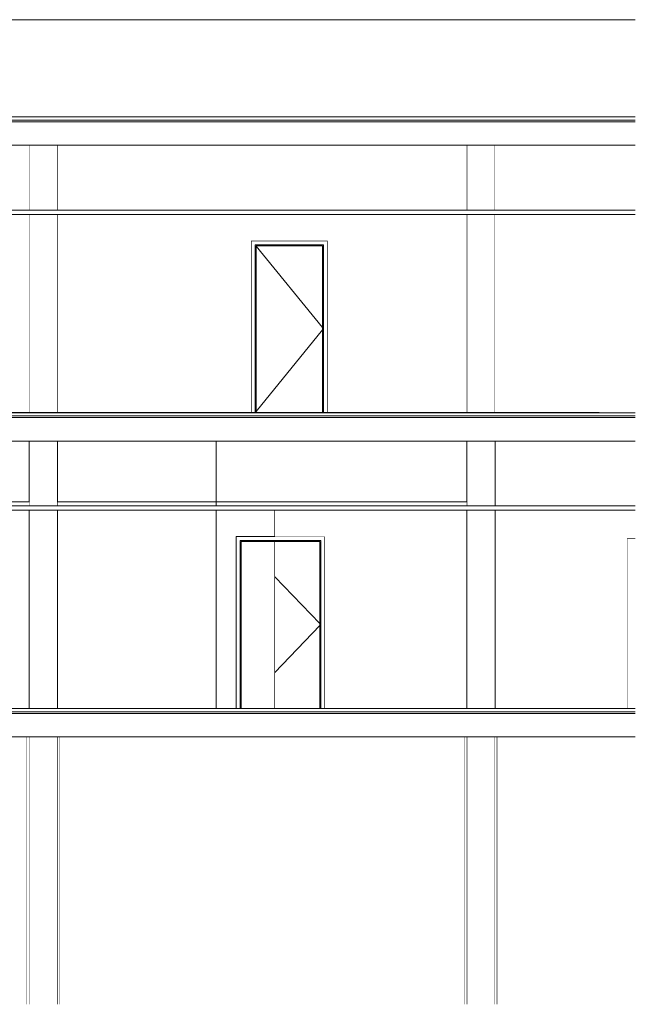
# Model space of a CAD drawing. Header units: millimetres. Extents: x -30280 to 136103, y -81242 to 8968.
# Tile 41 of 46: x 79933 to 87530, y -81242 to -69092. Entities that reach past the tile are written whole.
import ezdxf

# ---------------------------------------------------------------- set-up
doc = ezdxf.new("R2010")
doc.units = ezdxf.units.MM
doc.header["$MEASUREMENT"] = 0
doc.linetypes.add('Wipeout_Contour', pattern=[1000, 0, -1000])
for name, color, linetype in [('07_CR_Cel Ras pladur', 7, 'Continuous'), ('09_EI_Mobiliari general', 7, 'Continuous'), ('10_ESTR_Fotjats', 7, 'Continuous'), ('10_ESTR_Pilars', 7, 'Continuous'), ('12_FAÇ_Façana', 7, 'Continuous'), ('14_PAV_Paviment existent', 7, 'Continuous'), ('Demolido_08_Envans', 7, 'Continuous'), ('Demolido_12_FAÇ_Façana', 7, 'Continuous'), ('Demolido_Puertas Archicad', 7, 'Continuous'), ('Puertas Archicad', 7, 'Continuous')]:
    doc.layers.add(name, color=color, linetype=linetype)
for name, color, linetype, lineweight, true_color in [('07_CR_Cel Ras pladur_Pluma_Nº__102', 7, 'Continuous', 5, 0xcccccc), ('Demolido_Puertas Archicad_Pluma_Nº__3', 7, 'Continuous', 5, 0xa4a4a4), ('Puertas Archicad_Pluma_Nº__3', 7, 'Continuous', 5, 0xa4a4a4)]:
    doc.layers.add(name, color=color, linetype=linetype, lineweight=lineweight, true_color=true_color)
for name, color, linetype, lineweight in [('09_EI_Mobiliari general_Pluma_Nº__88', 7, 'Continuous', 5), ('10_ESTR_Fotjats_Pluma_Nº__1', 7, 'Continuous', 5), ('10_ESTR_Pilars_Pluma_Nº__88', 7, 'Continuous', 5), ('12_FAÇ_Façana_Pluma_Nº__47', 7, 'Continuous', 20), ('14_PAV_Paviment existent_Pluma_Nº__29', 7, 'Continuous', 20), ('14_PAV_Paviment existent_Pluma_Nº__89', 7, 'Continuous', 5), ('Demolido_08_Envans_Pluma_Nº__47', 7, 'Continuous', 20), ('Demolido_Puertas Archicad_Pluma_Nº__1', 7, 'Continuous', 5)]:
    doc.layers.add(name, color=color, linetype=linetype, lineweight=lineweight)

# ---------------------------------------------------------------- blocks, each defined once
blk = doc.blocks.new('Elem Sección_28_1', base_point=(79621, -77592))
at = {"color": 254, "linetype": 'Wipeout_Contour', "lineweight": 0, "ltscale": 438452.578103}
blk.add_wipeout([(80050, -75092), (80400, -75092), (80400, -74292), (80050, -74292)], dxfattribs=at).dxf.layer = '10_ESTR_Pilars'
at = {"color": 254, "linetype": 'Wipeout_Contour', "lineweight": 0, "ltscale": 443059.219786}
blk.add_wipeout([(80050, -77590), (80400, -77590), (80400, -75145), (80050, -75145)], dxfattribs=at).dxf.layer = '10_ESTR_Pilars'
at = {"layer": '10_ESTR_Pilars_Pluma_Nº__88', "color": 7, "linetype": 'Continuous', "lineweight": 5}
for p, q in [((80050, -75092), (80050, -75042)), ((80400, -75092), (80400, -75042))]:
    blk.add_line(p, q, dxfattribs=at)
blk = doc.blocks.new('Elem Sección_29_1', base_point=(79621, -77592))
at = {"color": 254, "linetype": 'Wipeout_Contour', "lineweight": 0, "ltscale": 458946.189798}
blk.add_wipeout([(85450, -77590), (85800, -77590), (85800, -75145), (85450, -75145)], dxfattribs=at).dxf.layer = '10_ESTR_Pilars'
at = {"color": 254, "linetype": 'Wipeout_Contour', "lineweight": 0, "ltscale": 454499.840945}
blk.add_wipeout([(85450, -75092), (85800, -75092), (85800, -74292), (85450, -74292)], dxfattribs=at).dxf.layer = '10_ESTR_Pilars'
at = {"layer": '10_ESTR_Pilars_Pluma_Nº__88', "color": 7, "linetype": 'Continuous', "lineweight": 5}
blk.add_line((85450, -75092), (85450, -75042), dxfattribs=at)
blk = doc.blocks.new('Elem Sección_35_1', base_point=(79621, -77592))
at = {"color": 254, "linetype": 'Wipeout_Contour', "lineweight": 0, "ltscale": 433122.886846}
blk.add_wipeout([(80050, -73940), (80400, -73940), (80400, -71495), (80050, -71495)], dxfattribs=at).dxf.layer = '10_ESTR_Pilars'
at = {"color": 254, "linetype": 'Wipeout_Contour', "lineweight": 0, "ltscale": 428637.149007}
blk.add_wipeout([(80050, -71442), (80400, -71442), (80400, -70642), (80050, -70642)], dxfattribs=at).dxf.layer = '10_ESTR_Pilars'
at = {"layer": '10_ESTR_Pilars_Pluma_Nº__88', "color": 7, "linetype": 'Continuous', "lineweight": 5}
for p, q in [((80050, -71442), (80050, -70642)), ((80400, -71442), (80400, -70642)), ((80050, -73940), (80050, -71495)), ((80400, -73940), (80400, -71495))]:
    blk.add_line(p, q, dxfattribs=at)
blk = doc.blocks.new('Elem Sección_36_1', base_point=(79621, -77592))
at = {"color": 254, "linetype": 'Wipeout_Contour', "lineweight": 0, "ltscale": 445038.477907}
blk.add_wipeout([(85450, -71442), (85800, -71442), (85800, -70642), (85450, -70642)], dxfattribs=at).dxf.layer = '10_ESTR_Pilars'
at = {"color": 254, "linetype": 'Wipeout_Contour', "lineweight": 0, "ltscale": 449361.280298}
blk.add_wipeout([(85450, -73940), (85800, -73940), (85800, -71495), (85450, -71495)], dxfattribs=at).dxf.layer = '10_ESTR_Pilars'
at = {"layer": '10_ESTR_Pilars_Pluma_Nº__88', "color": 7, "linetype": 'Continuous', "lineweight": 5}
for p, q in [((85450, -71442), (85450, -70642)), ((85800, -71442), (85800, -70642)), ((85450, -73940), (85450, -71495)), ((85800, -73940), (85800, -71495))]:
    blk.add_line(p, q, dxfattribs=at)
blk = doc.blocks.new('Elem Sección_40_1', base_point=(79621, -77592))
at = {"color": 254, "linetype": 'Wipeout_Contour', "lineweight": 0, "ltscale": 448660.313489}
blk.add_wipeout([(78020, -81242), (80020, -81242), (80020, -77942), (78020, -77942)], dxfattribs=at).dxf.layer = '12_FAÇ_Façana'
at = {"color": 254, "linetype": 'Wipeout_Contour', "lineweight": 0, "ltscale": 459828.360361}
blk.add_wipeout([(80420, -77942), (80420, -81242), (85420, -81242), (85420, -77942)], dxfattribs=at).dxf.layer = '12_FAÇ_Façana'
at = {"color": 254, "linetype": 'Wipeout_Contour', "lineweight": 0, "ltscale": 470732.101192}
blk.add_wipeout([(85820, -81242), (87530, -81242), (87530, -77942), (85820, -77942)], dxfattribs=at).dxf.layer = '12_FAÇ_Façana'
at = {"layer": '12_FAÇ_Façana_Pluma_Nº__47', "color": 7, "linetype": 'Continuous', "lineweight": 20}
for p, q in [((78020, -77942), (78020, -81242)), ((80020, -81242), (80020, -77942)), ((80420, -77942), (80420, -81242)), ((85420, -81242), (85420, -77942)), ((85820, -77942), (85820, -81242))]:
    blk.add_line(p, q, dxfattribs=at)
blk = doc.blocks.new('Elem Sección_53_1', base_point=(79621, -77592))
at = {"color": 254, "linetype": 'Wipeout_Contour', "lineweight": 0, "ltscale": 452058.841317}
blk.add_wipeout([(80050, -77942), (80050, -81242), (80400, -81242), (80400, -77942)], dxfattribs=at).dxf.layer = '09_EI_Mobiliari general'
at = {"layer": '09_EI_Mobiliari general_Pluma_Nº__88', "color": 7, "linetype": 'Continuous', "lineweight": 5}
for p, q in [((80050, -81242), (80050, -77942)), ((80400, -81242), (80400, -77942))]:
    blk.add_line(p, q, dxfattribs=at)
blk = doc.blocks.new('Elem Sección_54_1', base_point=(79621, -77592))
at = {"color": 254, "linetype": 'Wipeout_Contour', "lineweight": 0, "ltscale": 467640.857285}
blk.add_wipeout([(85450, -77942), (85450, -81242), (85800, -81242), (85800, -77942)], dxfattribs=at).dxf.layer = '09_EI_Mobiliari general'
at = {"layer": '09_EI_Mobiliari general_Pluma_Nº__88', "color": 7, "linetype": 'Continuous', "lineweight": 5}
for p, q in [((85450, -81242), (85450, -77942)), ((85800, -81242), (85800, -77942))]:
    blk.add_line(p, q, dxfattribs=at)
blk = doc.blocks.new('Elem Sección_55_1', base_point=(79621, -77592))
at = {"color": 254, "linetype": 'Wipeout_Contour', "lineweight": 0, "ltscale": 467085.166186}
blk.add_wipeout([(85420, -77942), (85420, -81242), (85450, -81242), (85450, -77942)], dxfattribs=at).dxf.layer = '09_EI_Mobiliari general'
at = {"color": 254, "linetype": 'Wipeout_Contour', "lineweight": 0, "ltscale": 468183.848785}
blk.add_wipeout([(85820, -77942), (85800, -77942), (85800, -81242), (85820, -81242)], dxfattribs=at).dxf.layer = '09_EI_Mobiliari general'
blk = doc.blocks.new('Elem Sección_56_1', base_point=(79621, -77592))
at = {"color": 254, "linetype": 'Wipeout_Contour', "lineweight": 0, "ltscale": 451520.24794}
blk.add_wipeout([(80020, -77942), (80020, -81242), (80050, -81242), (80050, -77942)], dxfattribs=at).dxf.layer = '09_EI_Mobiliari general'
at = {"color": 254, "linetype": 'Wipeout_Contour', "lineweight": 0, "ltscale": 452585.135565}
blk.add_wipeout([(80420, -77942), (80400, -77942), (80400, -81242), (80420, -81242)], dxfattribs=at).dxf.layer = '09_EI_Mobiliari general'
blk = doc.blocks.new('Elem Sección_93_1', base_point=(79621, -77592))
at = {"color": 254, "linetype": 'Wipeout_Contour', "lineweight": 0, "ltscale": 869153.973301}
blk.add_wipeout([(70660, -77590), (78000, -77590), (78000, -75492), (79845, -75492), (79845, -77590), (80050, -77590), (80050, -75145), (70660, -75145)], dxfattribs=at).dxf.layer = 'Demolido_08_Envans'
at = {"color": 254, "linetype": 'Wipeout_Contour', "lineweight": 0, "ltscale": 640246.02484}
blk.add_wipeout([(80050, -74292), (70660, -74292), (70660, -75092), (77417, -75092), (77417, -75042), (80050, -75042)], dxfattribs=at).dxf.layer = 'Demolido_08_Envans'
at = {"layer": 'Demolido_08_Envans_Pluma_Nº__47', "color": 7, "linetype": 'Continuous', "lineweight": 20}
for p, q in [((70660, -75092), (70660, -74292)), ((70660, -77590), (70660, -75145))]:
    blk.add_line(p, q, dxfattribs=at)
at = {"color": 254, "linetype": 'Wipeout_Contour', "lineweight": 0, "ltscale": 435152.614283}
blk.add_wipeout([(77417, -75042), (77417, -75092), (80050, -75092), (80050, -75042)], dxfattribs=at).dxf.layer = 'Demolido_08_Envans'
at = {"layer": 'Demolido_08_Envans_Pluma_Nº__47', "color": 7, "linetype": 'Continuous', "lineweight": 20}
for p, q in [((80050, -75042), (80050, -74292)), ((77417, -75092), (77417, -75042)), ((80050, -75042), (77417, -75042)), ((80050, -77590), (80050, -75145))]:
    blk.add_line(p, q, dxfattribs=at)
blk = doc.blocks.new('Elem Sección_95_1', base_point=(79621, -77592))
at = {"color": 254, "linetype": 'Wipeout_Contour', "lineweight": 0, "ltscale": 432735.270094}
blk.add_wipeout([(77840, -70292), (87530, -70292), (87530, -69092), (77840, -69092)], dxfattribs=at).dxf.layer = '12_FAÇ_Façana'
at = {"layer": '12_FAÇ_Façana_Pluma_Nº__47', "color": 7, "linetype": 'Continuous', "lineweight": 20}
blk.add_line((87530, -69092), (77840, -69092), dxfattribs=at)
blk = doc.blocks.new('Elem Sección_96_1', base_point=(79621, -77592))
at = {"layer": 'Demolido_08_Envans_Pluma_Nº__47', "color": 7, "linetype": 'Continuous', "lineweight": 20}
blk.add_line((83082, -75042), (83082, -74292), dxfattribs=at)
at = {"color": 254, "linetype": 'Wipeout_Contour', "lineweight": 0, "ltscale": 441782.018132}
blk.add_wipeout([(80400, -74292), (80400, -75042), (82358, -75042), (82358, -74292)], dxfattribs=at).dxf.layer = 'Demolido_08_Envans'
at = {"color": 254, "linetype": 'Wipeout_Contour', "lineweight": 0, "ltscale": 451282.811952}
blk.add_wipeout([(82655, -77590), (83082, -77590), (83082, -75520), (82655, -75520)], dxfattribs=at).dxf.layer = 'Demolido_08_Envans'
at = {"color": 254, "linetype": 'Wipeout_Contour', "lineweight": 0, "ltscale": 442863.947119}
blk.add_wipeout([(80400, -75042), (80400, -75092), (82358, -75092), (82358, -75042)], dxfattribs=at).dxf.layer = 'Demolido_08_Envans'
at = {"layer": 'Demolido_08_Envans_Pluma_Nº__47', "color": 7, "linetype": 'Continuous', "lineweight": 20}
for p, q in [((80400, -75042), (80400, -74292)), ((82358, -75042), (80400, -75042))]:
    blk.add_line(p, q, dxfattribs=at)
at = {"color": 254, "linetype": 'Wipeout_Contour', "lineweight": 0, "ltscale": 671269.689185}
blk.add_wipeout([(83082, -75145), (80400, -75145), (80400, -77590), (82605, -77590), (82605, -75470), (83082, -75470)], dxfattribs=at).dxf.layer = 'Demolido_08_Envans'
at = {"layer": 'Demolido_08_Envans_Pluma_Nº__47', "color": 7, "linetype": 'Continuous', "lineweight": 20}
for p, q in [((83082, -75092), (83082, -75042)), ((80400, -77590), (80400, -75145)), ((83082, -75470), (83082, -75145)), ((83082, -75532), (83082, -75520)), ((83082, -77590), (83082, -75532))]:
    blk.add_line(p, q, dxfattribs=at)
blk = doc.blocks.new('Elem Sección_97_1', base_point=(79621, -77592))
at = {"color": 254, "linetype": 'Wipeout_Contour', "lineweight": 0, "ltscale": 464959.192252}
blk.add_wipeout([(87530, -75492), (87426, -75492), (87426, -77592), (87530, -77592)], dxfattribs=at).dxf.layer = 'Puertas Archicad'
at = {"layer": 'Puertas Archicad_Pluma_Nº__3', "color": 253, "linetype": 'Continuous', "lineweight": 5, "true_color": 0xa4a4a4}
for p, q in [((87426, -77592), (87426, -75492)), ((87426, -75492), (87530, -75492))]:
    blk.add_line(p, q, dxfattribs=at)
blk = doc.blocks.new('Elem Sección_98_1', base_point=(79621, -77592))
at = {"color": 254, "linetype": 'Wipeout_Contour', "lineweight": 0, "ltscale": 457648.058866}
blk.add_wipeout([(85800, -74292), (85800, -75092), (87530, -75092), (87530, -74292)], dxfattribs=at).dxf.layer = '12_FAÇ_Façana'
at = {"color": 254, "linetype": 'Wipeout_Contour', "lineweight": 0, "ltscale": 925188.480705}
blk.add_wipeout([(85800, -77590), (86300, -77590), (86300, -77592), (87426, -77592), (87426, -75492), (87530, -75492), (87530, -75145), (85800, -75145)], dxfattribs=at).dxf.layer = '12_FAÇ_Façana'
at = {"layer": '12_FAÇ_Façana_Pluma_Nº__47', "color": 7, "linetype": 'Continuous', "lineweight": 20}
for p, q in [((85800, -74292), (85800, -75092)), ((85800, -75145), (85800, -77590))]:
    blk.add_line(p, q, dxfattribs=at)
blk = doc.blocks.new('Elem Sección_99_1', base_point=(79621, -77592))
at = {"color": 254, "linetype": 'Wipeout_Contour', "lineweight": 0, "ltscale": 450549.518306}
blk.add_wipeout([(82605, -77590), (82655, -77590), (82655, -75520), (82605, -75470)], dxfattribs=at).dxf.layer = 'Demolido_Puertas Archicad'
at = {"color": 254, "linetype": 'Wipeout_Contour', "lineweight": 0, "ltscale": 453622.025458}
blk.add_wipeout([(83649, -77590), (83699, -77590), (83699, -75470), (83649, -75520)], dxfattribs=at).dxf.layer = 'Demolido_Puertas Archicad'
at = {"color": 254, "linetype": 'Wipeout_Contour', "lineweight": 0, "ltscale": 449248.077094}
blk.add_wipeout([(83699, -75470), (82605, -75470), (82655, -75520), (83649, -75520)], dxfattribs=at).dxf.layer = 'Demolido_Puertas Archicad'
at = {"layer": 'Demolido_Puertas Archicad_Pluma_Nº__1', "color": 7, "linetype": 'Continuous', "lineweight": 5}
for p, q in [((82605, -77590), (82605, -75470)), ((82655, -75520), (82655, -77590)), ((82667, -75532), (82667, -77590))]:
    blk.add_line(p, q, dxfattribs=at)
at = {"color": 254, "linetype": 'Wipeout_Contour', "lineweight": 0, "ltscale": 453580.097096}
blk.add_wipeout([(83637, -77590), (83649, -77590), (83649, -75532), (83637, -75532)], dxfattribs=at).dxf.layer = 'Demolido_Puertas Archicad'
at = {"color": 254, "linetype": 'Wipeout_Contour', "lineweight": 0, "ltscale": 562657.11132}
blk.add_wipeout([(83082, -75520), (83082, -75532), (83637, -75532), (83649, -75532), (83649, -75520)], dxfattribs=at).dxf.layer = 'Demolido_Puertas Archicad'
at = {"layer": 'Demolido_Puertas Archicad_Pluma_Nº__1', "color": 7, "linetype": 'Continuous', "lineweight": 5}
for p, q in [((82605, -75470), (83699, -75470)), ((83699, -75470), (83699, -77590))]:
    blk.add_line(p, q, dxfattribs=at)
at = {"color": 254, "linetype": 'Wipeout_Contour', "lineweight": 0, "ltscale": 452743.785898}
blk.add_wipeout([(83082, -77590), (83637, -77590), (83637, -75532), (83082, -75532)], dxfattribs=at).dxf.layer = 'Demolido_Puertas Archicad'
at = {"layer": 'Demolido_Puertas Archicad_Pluma_Nº__1', "color": 7, "linetype": 'Continuous', "lineweight": 5}
for p, q in [((83649, -75520), (82655, -75520)), ((83082, -75532), (82667, -75532)), ((83637, -75532), (83082, -75532)), ((83637, -77590), (83637, -75532)), ((83649, -77590), (83649, -75520))]:
    blk.add_line(p, q, dxfattribs=at)
at = {"layer": 'Demolido_Puertas Archicad_Pluma_Nº__3', "color": 253, "linetype": 'Continuous', "lineweight": 5, "true_color": 0xa4a4a4}
for p, q in [((83082, -75965), (83637, -76544)), ((83082, -77148), (83637, -76569))]:
    blk.add_line(p, q, dxfattribs=at)
blk = doc.blocks.new('Elem Sección_100_1', base_point=(79621, -77592))
at = {"color": 254, "linetype": 'Wipeout_Contour', "lineweight": 0, "ltscale": 680309.22894}
blk.add_wipeout([(85450, -75145), (83082, -75145), (83082, -75470), (83699, -75470), (83699, -77590), (85450, -77590)], dxfattribs=at).dxf.layer = 'Demolido_08_Envans'
at = {"color": 254, "linetype": 'Wipeout_Contour', "lineweight": 0, "ltscale": 450350.792134}
blk.add_wipeout([(82358, -75042), (82358, -75092), (85450, -75092), (85450, -75042)], dxfattribs=at).dxf.layer = 'Demolido_08_Envans'
at = {"layer": 'Demolido_08_Envans_Pluma_Nº__47', "color": 7, "linetype": 'Continuous', "lineweight": 20}
for p, q in [((82358, -77590), (82358, -75145)), ((85450, -77590), (85450, -75145))]:
    blk.add_line(p, q, dxfattribs=at)
at = {"color": 254, "linetype": 'Wipeout_Contour', "lineweight": 0, "ltscale": 449286.86304}
blk.add_wipeout([(82358, -74292), (82358, -75042), (85450, -75042), (85450, -74292)], dxfattribs=at).dxf.layer = 'Demolido_08_Envans'
at = {"layer": 'Demolido_08_Envans_Pluma_Nº__47', "color": 7, "linetype": 'Continuous', "lineweight": 20}
for p, q in [((82358, -75042), (82358, -74292)), ((85450, -75042), (85450, -74292)), ((82358, -75092), (82358, -75042)), ((82358, -75042), (85450, -75042))]:
    blk.add_line(p, q, dxfattribs=at)
blk = doc.blocks.new('Elem Sección_115_1', base_point=(79621, -77592))
at = {"color": 254, "linetype": 'Wipeout_Contour', "lineweight": 0, "ltscale": 448252.83927}
blk.add_wipeout([(85800, -71442), (87530, -71442), (87530, -70642), (85800, -70642)], dxfattribs=at).dxf.layer = '12_FAÇ_Façana'
at = {"color": 254, "linetype": 'Wipeout_Contour', "lineweight": 0, "ltscale": 681028.563654}
blk.add_wipeout([(85800, -73940), (87084, -73940), (87084, -73942), (87530, -73942), (87530, -71495), (85800, -71495)], dxfattribs=at).dxf.layer = '12_FAÇ_Façana'
blk = doc.blocks.new('Elem Sección_116_1', base_point=(79621, -77592))
at = {"color": 254, "linetype": 'Wipeout_Contour', "lineweight": 0, "ltscale": 441309.02755}
blk.add_wipeout([(82789, -73940), (82839, -73940), (82839, -71870), (82789, -71820)], dxfattribs=at).dxf.layer = 'Demolido_Puertas Archicad'
at = {"color": 254, "linetype": 'Wipeout_Contour', "lineweight": 0, "ltscale": 443999.643341}
blk.add_wipeout([(83683, -73940), (83733, -73940), (83733, -71820), (83683, -71870)], dxfattribs=at).dxf.layer = 'Demolido_Puertas Archicad'
at = {"color": 254, "linetype": 'Wipeout_Contour', "lineweight": 0, "ltscale": 439894.385619}
blk.add_wipeout([(83733, -71820), (82789, -71820), (82839, -71870), (83683, -71870)], dxfattribs=at).dxf.layer = 'Demolido_Puertas Archicad'
at = {"color": 254, "linetype": 'Wipeout_Contour', "lineweight": 0, "ltscale": 441450.587295}
blk.add_wipeout([(82851, -71882), (82839, -71882), (82839, -73940), (82851, -73940)], dxfattribs=at).dxf.layer = 'Demolido_Puertas Archicad'
at = {"color": 254, "linetype": 'Wipeout_Contour', "lineweight": 0, "ltscale": 443954.319547}
blk.add_wipeout([(83671, -73940), (83683, -73940), (83683, -71882), (83671, -71882)], dxfattribs=at).dxf.layer = 'Demolido_Puertas Archicad'
at = {"color": 254, "linetype": 'Wipeout_Contour', "lineweight": 0, "ltscale": 659971.29049}
blk.add_wipeout([(83683, -71870), (82839, -71870), (82839, -71882), (82851, -71882), (83671, -71882), (83683, -71882)], dxfattribs=at).dxf.layer = 'Demolido_Puertas Archicad'
at = {"layer": 'Demolido_Puertas Archicad_Pluma_Nº__1', "color": 7, "linetype": 'Continuous', "lineweight": 5}
for p, q in [((82789, -73940), (82789, -71820)), ((82789, -71820), (83733, -71820)), ((83733, -71820), (83733, -73940))]:
    blk.add_line(p, q, dxfattribs=at)
at = {"color": 254, "linetype": 'Wipeout_Contour', "lineweight": 0, "ltscale": 442702.417896}
blk.add_wipeout([(82851, -73940), (83671, -73940), (83671, -71882), (82851, -71882)], dxfattribs=at).dxf.layer = 'Demolido_Puertas Archicad'
at = {"layer": 'Demolido_Puertas Archicad_Pluma_Nº__1', "color": 7, "linetype": 'Continuous', "lineweight": 5}
for p, q in [((82839, -71870), (82839, -73940)), ((83683, -71870), (82839, -71870)), ((82851, -71882), (82851, -73940)), ((83671, -71882), (82851, -71882)), ((83671, -73940), (83671, -71882)), ((83683, -73940), (83683, -71870))]:
    blk.add_line(p, q, dxfattribs=at)
at = {"layer": 'Demolido_Puertas Archicad_Pluma_Nº__3', "color": 253, "linetype": 'Continuous', "lineweight": 5, "true_color": 0xa4a4a4}
for p, q in [((82851, -71885), (83671, -72892)), ((82851, -73928), (83671, -72921))]:
    blk.add_line(p, q, dxfattribs=at)
blk = doc.blocks.new('Elem Sección_118_1', base_point=(79621, -77592))
at = {"color": 254, "linetype": 'Wipeout_Contour', "lineweight": 0, "ltscale": 418532.35243}
blk.add_wipeout([(75982, -70642), (75982, -71442), (77650, -71442), (77650, -70642)], dxfattribs=at).dxf.layer = 'Demolido_12_FAÇ_Façana'
at = {"color": 254, "linetype": 'Wipeout_Contour', "lineweight": 0, "ltscale": 859156.076299}
blk.add_wipeout([(80050, -71495), (78000, -71495), (78000, -73940), (78091, -73940), (78091, -71805), (79665, -71805), (79665, -73940), (80050, -73940)], dxfattribs=at).dxf.layer = 'Demolido_12_FAÇ_Façana'
at = {"color": 254, "linetype": 'Wipeout_Contour', "lineweight": 0, "ltscale": 883856.435724}
blk.add_wipeout([(85450, -71495), (80400, -71495), (80400, -73940), (82789, -73940), (82789, -71820), (83733, -71820), (83733, -73940), (85450, -73940)], dxfattribs=at).dxf.layer = 'Demolido_12_FAÇ_Façana'
at = {"color": 254, "linetype": 'Wipeout_Contour', "lineweight": 0, "ltscale": 425064.11965}
blk.add_wipeout([(80050, -70642), (78000, -70642), (78000, -71442), (80050, -71442)], dxfattribs=at).dxf.layer = 'Demolido_12_FAÇ_Façana'
at = {"color": 254, "linetype": 'Wipeout_Contour', "lineweight": 0, "ltscale": 436830.504176}
blk.add_wipeout([(80400, -70642), (80400, -71442), (85450, -71442), (85450, -70642)], dxfattribs=at).dxf.layer = 'Demolido_12_FAÇ_Façana'
at = {"color": 254, "linetype": 'Wipeout_Contour', "lineweight": 0, "ltscale": 423124.829324}
blk.add_wipeout([(75982, -73940), (77650, -73940), (77650, -71495), (75982, -71495)], dxfattribs=at).dxf.layer = 'Demolido_12_FAÇ_Façana'
blk = doc.blocks.new('Elem Sección_119_1', base_point=(79621, -77592))
at = {"layer": '10_ESTR_Fotjats_Pluma_Nº__1', "color": 7, "linetype": 'Continuous', "lineweight": 5}
for p, q in [((87530, -77632), (54776, -77632)), ((87530, -77592), (86300, -77592)), ((87530, -77652), (54776, -77652)), ((87530, -77942), (54776, -77942))]:
    blk.add_line(p, q, dxfattribs=at)
blk = doc.blocks.new('Elem Sección_120_1', base_point=(79621, -77592))
at = {"layer": '10_ESTR_Fotjats_Pluma_Nº__1', "color": 7, "linetype": 'Continuous', "lineweight": 5}
for p, q in [((87530, -73942), (54776, -73942)), ((87530, -73982), (54776, -73982)), ((87530, -74002), (54776, -74002)), ((87530, -74292), (54776, -74292))]:
    blk.add_line(p, q, dxfattribs=at)
blk = doc.blocks.new('Elem Sección_121_1', base_point=(79621, -77592))
at = {"layer": '10_ESTR_Fotjats_Pluma_Nº__1', "color": 7, "linetype": 'Continuous', "lineweight": 5}
for p, q in [((87530, -70292), (54776, -70292)), ((87530, -70332), (54776, -70332)), ((87530, -70352), (54776, -70352)), ((87530, -70642), (54776, -70642))]:
    blk.add_line(p, q, dxfattribs=at)
blk = doc.blocks.new('Elem Sección_122_1', base_point=(79621, -77592))
at = {"color": 254, "linetype": 'Wipeout_Contour', "lineweight": 0, "ltscale": 406092.873619}
blk.add_wipeout([(54776, -71442), (54776, -71495), (87530, -71495), (87530, -71442)], dxfattribs=at).dxf.layer = '07_CR_Cel Ras pladur'
at = {"layer": '07_CR_Cel Ras pladur_Pluma_Nº__102', "color": 254, "linetype": 'Continuous', "lineweight": 5, "true_color": 0xcccccc}
for p, q in [((54776, -71442), (87530, -71442)), ((54776, -71495), (87530, -71495))]:
    blk.add_line(p, q, dxfattribs=at)
blk = doc.blocks.new('Elem Sección_123_1', base_point=(79621, -77592))
at = {"layer": '14_PAV_Paviment existent_Pluma_Nº__29', "color": 7, "linetype": 'Continuous', "lineweight": 20}
for p, q in [((86300, -77590), (54776, -77590)), ((86300, -77592), (54776, -77592)), ((86300, -77590), (86300, -77592))]:
    blk.add_line(p, q, dxfattribs=at)
blk = doc.blocks.new('Elem Sección_124_1', base_point=(79621, -77592))
at = {"color": 254, "linetype": 'Wipeout_Contour', "lineweight": 0, "ltscale": 412522.163965}
blk.add_wipeout([(54776, -73942), (87084, -73942), (87084, -73940), (54776, -73940)], dxfattribs=at).dxf.layer = '14_PAV_Paviment existent'
at = {"layer": '14_PAV_Paviment existent_Pluma_Nº__89', "color": 7, "linetype": 'Continuous', "lineweight": 5}
for p in [(54776, -73940), (87084, -73942)]:
    blk.add_line(p, (87084, -73940), dxfattribs=at)
blk = doc.blocks.new('Elem Sección_125_1', base_point=(79621, -77592))
at = {"color": 254, "linetype": 'Wipeout_Contour', "lineweight": 0, "ltscale": 422284.466875}
blk.add_wipeout([(59451, -75145), (87530, -75145), (87530, -75092), (59451, -75092)], dxfattribs=at).dxf.layer = '07_CR_Cel Ras pladur'
at = {"layer": '07_CR_Cel Ras pladur_Pluma_Nº__102', "color": 254, "linetype": 'Continuous', "lineweight": 5, "true_color": 0xcccccc}
for p, q in [((59451, -75092), (87530, -75092)), ((59451, -75145), (87530, -75145))]:
    blk.add_line(p, q, dxfattribs=at)

msp = doc.modelspace()

# ---------------------------------------------------------------- block references
at = {"layer": '10_ESTR_Pilars', "lineweight": 0}
for name in ['Elem Sección_35_1', 'Elem Sección_36_1', 'Elem Sección_28_1', 'Elem Sección_29_1']:
    msp.add_blockref(name, (79620.736, -77592.372), dxfattribs=at)
at = {"layer": '12_FAÇ_Façana', "lineweight": 0}
for name in ['Elem Sección_95_1', 'Elem Sección_40_1']:
    msp.add_blockref(name, (79620.736, -77592.372), dxfattribs=at)
at = {"layer": 'Demolido_Puertas Archicad', "lineweight": 0}
msp.add_blockref('Elem Sección_116_1', (79620.736, -77592.372), dxfattribs=at)
at = {"layer": 'Puertas Archicad', "lineweight": 0}
msp.add_blockref('Elem Sección_97_1', (79620.736, -77592.372), dxfattribs=at)

# ---------------------------------------------------------------- next in the draw order: block references
at = {"layer": '09_EI_Mobiliari general', "lineweight": 0}
for name in ['Elem Sección_53_1', 'Elem Sección_54_1']:
    msp.add_blockref(name, (79620.736, -77592.372), dxfattribs=at)
at = {"layer": '12_FAÇ_Façana', "lineweight": 0}
for name in ['Elem Sección_115_1', 'Elem Sección_98_1']:
    msp.add_blockref(name, (79620.736, -77592.372), dxfattribs=at)
at = {"layer": 'Demolido_08_Envans', "lineweight": 0}
for name in ['Elem Sección_93_1', 'Elem Sección_96_1']:
    msp.add_blockref(name, (79620.736, -77592.372), dxfattribs=at)
at = {"layer": 'Demolido_12_FAÇ_Façana', "lineweight": 0}
msp.add_blockref('Elem Sección_118_1', (79620.736, -77592.372), dxfattribs=at)

# ---------------------------------------------------------------- next in the draw order: block references
at = {"layer": '07_CR_Cel Ras pladur', "lineweight": 0}
msp.add_blockref('Elem Sección_122_1', (79620.736, -77592.372), dxfattribs=at)
at = {"layer": '09_EI_Mobiliari general', "lineweight": 0}
for name in ['Elem Sección_56_1', 'Elem Sección_55_1']:
    msp.add_blockref(name, (79620.736, -77592.372), dxfattribs=at)
at = {"layer": '10_ESTR_Fotjats', "lineweight": 0}
msp.add_blockref('Elem Sección_121_1', (79620.736, -77592.372), dxfattribs=at)
at = {"layer": 'Demolido_Puertas Archicad', "lineweight": 0}
msp.add_blockref('Elem Sección_99_1', (79620.736, -77592.372), dxfattribs=at)

# ---------------------------------------------------------------- next in the draw order: block references
at = {"layer": 'Demolido_08_Envans', "lineweight": 0}
msp.add_blockref('Elem Sección_100_1', (79620.736, -77592.372), dxfattribs=at)

# ---------------------------------------------------------------- next in the draw order: block references
at = {"layer": '07_CR_Cel Ras pladur', "lineweight": 0}
msp.add_blockref('Elem Sección_125_1', (79620.736, -77592.372), dxfattribs=at)
at = {"layer": '10_ESTR_Fotjats', "lineweight": 0}
for name in ['Elem Sección_120_1', 'Elem Sección_119_1']:
    msp.add_blockref(name, (79620.736, -77592.372), dxfattribs=at)
at = {"layer": '14_PAV_Paviment existent', "lineweight": 0}
msp.add_blockref('Elem Sección_123_1', (79620.736, -77592.372), dxfattribs=at)

# ---------------------------------------------------------------- next in the draw order: block references
msp.add_blockref('Elem Sección_124_1', (79620.736, -77592.372), dxfattribs=at)

doc.saveas('drawing.dxf')
